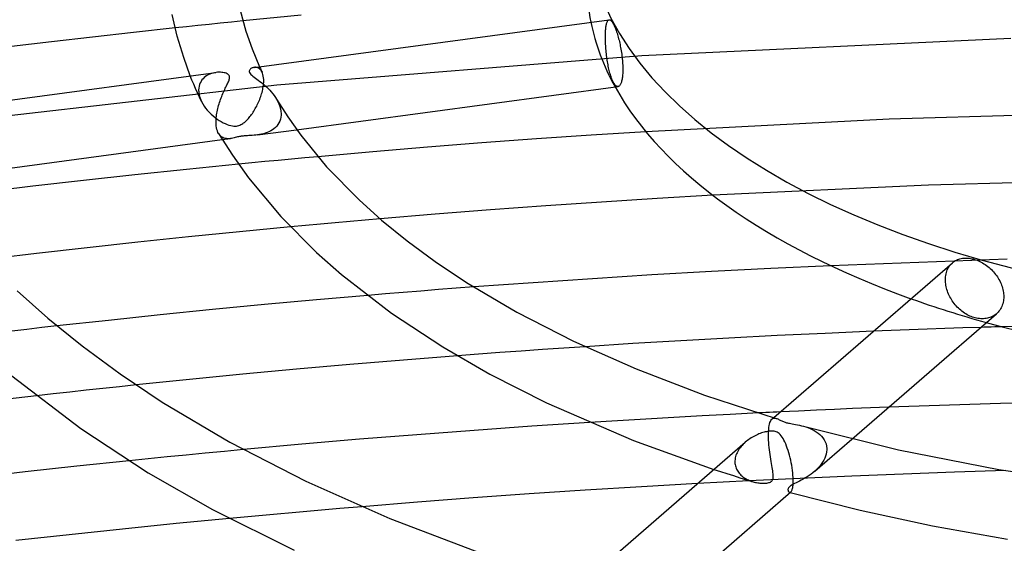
# Model space of a CAD drawing. Header units: millimetres. Extents: x -417 to 417, y -210 to 365.
# Tile 52 of 100: x -80 to -21, y 214 to 245. Entities that reach past the tile are written whole.
import ezdxf

# ---------------------------------------------------------------- set-up
doc = ezdxf.new("R2010")
doc.units = ezdxf.units.MM
doc.layers.add('HIDDEN', color=7, linetype='Continuous')
doc.layers.add('THICK', color=7, linetype='Continuous')

msp = doc.modelspace()

# ---------------------------------------------------------------- linework, layer by layer
at = {"layer": 'HIDDEN'}
for p, q in [((-68.454, 245.086), (-69.124, 245.016)), ((-67.783, 245.155), (-68.454, 245.086)), ((-67.112, 245.223), (-67.783, 245.155)), ((-66.44, 245.291), (-67.112, 245.223)), ((-44.856, 245.049), (-44.845, 245.1)), ((-44.845, 245.1), (-44.834, 245.147)), ((-44.834, 245.147), (-44.821, 245.188)), ((-44.821, 245.188), (-44.807, 245.225)), ((-44.807, 245.225), (-44.793, 245.258)), ((-44.793, 245.258), (-44.778, 245.286)), ((-44.778, 245.286), (-44.762, 245.309)), ((-44.762, 245.309), (-44.746, 245.328)), ((-44.746, 245.328), (-44.728, 245.343)), ((-44.728, 245.343), (-44.709, 245.354)), ((-44.709, 245.354), (-44.69, 245.359)), ((-69.794, 244.946), (-70.462, 244.876)), ((-69.124, 245.016), (-69.794, 244.946)), ((-44.908, 244.428), (-44.906, 244.508)), ((-44.906, 244.508), (-44.904, 244.586)), ((-44.904, 244.586), (-44.9, 244.662)), ((-44.9, 244.662), (-44.895, 244.735)), ((-44.895, 244.735), (-44.89, 244.805)), ((-44.89, 244.805), (-44.883, 244.872)), ((-44.883, 244.872), (-44.875, 244.935)), ((-44.875, 244.935), (-44.866, 244.994)), ((-44.866, 244.994), (-44.856, 245.049)), ((-44.908, 244.347), (-44.908, 244.428)), ((-44.908, 244.266), (-44.908, 244.347)), ((-44.906, 244.181), (-44.908, 244.266)), ((-44.904, 244.094), (-44.906, 244.181)), ((-44.9, 244.004), (-44.904, 244.094)), ((-44.896, 243.912), (-44.9, 244.004)), ((-44.89, 243.818), (-44.896, 243.912)), ((-20.822, 244.255), (-42.752, 243.219)), ((-44.884, 243.723), (-44.89, 243.818)), ((-44.876, 243.627), (-44.884, 243.723)), ((-44.868, 243.531), (-44.876, 243.627)), ((-44.858, 243.434), (-44.868, 243.531)), ((-44.848, 243.337), (-44.858, 243.434)), ((-44.836, 243.24), (-44.848, 243.337)), ((-42.752, 243.219), (-64.434, 241.477)), ((-44.824, 243.145), (-44.836, 243.24)), ((-44.811, 243.051), (-44.824, 243.145)), ((-44.797, 242.959), (-44.811, 243.051)), ((-44.783, 242.868), (-44.797, 242.959)), ((-44.768, 242.78), (-44.783, 242.868)), ((-44.752, 242.692), (-44.768, 242.78)), ((-68.314, 242.169), (-68.408, 242.135)), ((-68.22, 242.197), (-68.314, 242.169)), ((-68.125, 242.217), (-68.22, 242.197)), ((-68.032, 242.232), (-68.125, 242.217)), ((-65.737, 242.538), (-65.781, 242.533)), ((-65.691, 242.539), (-65.737, 242.538)), ((-65.646, 242.534), (-65.691, 242.539)), ((-65.602, 242.525), (-65.646, 242.534)), ((-65.558, 242.51), (-65.602, 242.525)), ((-65.516, 242.49), (-65.558, 242.51)), ((-65.475, 242.465), (-65.516, 242.49)), ((-65.436, 242.434), (-65.475, 242.465)), ((-65.454, 242.577), (-65.429, 242.523)), ((-65.399, 242.398), (-65.436, 242.434)), ((-65.429, 242.523), (-65.404, 242.468)), ((-65.404, 242.468), (-65.379, 242.414)), ((-65.364, 242.355), (-65.399, 242.398)), ((-65.379, 242.414), (-65.354, 242.36)), ((-65.332, 242.307), (-65.364, 242.355)), ((-65.354, 242.36), (-65.328, 242.306)), ((-65.303, 242.252), (-65.332, 242.307)), ((-65.328, 242.306), (-65.302, 242.252)), ((-65.273, 242.182), (-65.303, 242.252)), ((-65.248, 242.103), (-65.273, 242.182)), ((-44.735, 242.604), (-44.752, 242.692)), ((-44.717, 242.517), (-44.735, 242.604)), ((-44.698, 242.432), (-44.717, 242.517)), ((-44.678, 242.348), (-44.698, 242.432)), ((-44.657, 242.266), (-44.678, 242.348)), ((-44.636, 242.187), (-44.657, 242.266)), ((-44.614, 242.111), (-44.636, 242.187)), ((-69.466, 241.78), (-69.565, 242.027)), ((-69.362, 241.53), (-69.466, 241.78)), ((-68.978, 241.616), (-69.017, 241.52)), ((-68.931, 241.705), (-68.978, 241.616)), ((-68.875, 241.788), (-68.931, 241.705)), ((-68.811, 241.864), (-68.875, 241.788)), ((-68.741, 241.932), (-68.811, 241.864)), ((-68.665, 241.993), (-68.741, 241.932)), ((-68.583, 242.048), (-68.665, 241.993)), ((-68.497, 242.095), (-68.583, 242.048)), ((-68.408, 242.135), (-68.497, 242.095)), ((-65.229, 242.016), (-65.248, 242.103)), ((-65.215, 241.922), (-65.229, 242.016)), ((-65.207, 241.821), (-65.215, 241.922)), ((-65.214, 241.549), (-65.208, 241.628)), ((-65.208, 241.628), (-65.207, 241.642)), ((-65.205, 241.713), (-65.207, 241.821)), ((-65.207, 241.657), (-65.206, 241.671)), ((-65.207, 241.642), (-65.207, 241.657)), ((-65.206, 241.685), (-65.205, 241.699)), ((-65.206, 241.671), (-65.206, 241.685)), ((-65.205, 241.699), (-65.205, 241.713)), ((-44.592, 242.037), (-44.614, 242.111)), ((-44.569, 241.968), (-44.592, 242.037)), ((-44.545, 241.901), (-44.569, 241.968)), ((-44.522, 241.839), (-44.545, 241.901)), ((-44.498, 241.78), (-44.522, 241.839)), ((-44.474, 241.726), (-44.498, 241.78)), ((-44.45, 241.676), (-44.474, 241.726)), ((-44.426, 241.631), (-44.45, 241.676)), ((-44.401, 241.589), (-44.426, 241.631)), ((-44.377, 241.55), (-44.401, 241.589)), ((-64.434, 241.477), (-85.826, 239.037)), ((-69.254, 241.277), (-69.362, 241.53)), ((-69.141, 241.022), (-69.254, 241.277)), ((-69.025, 240.768), (-69.141, 241.022)), ((-69.063, 241.308), (-69.071, 241.196)), ((-69.071, 241.196), (-69.071, 241.182)), ((-69.071, 241.182), (-69.071, 241.167)), ((-69.071, 241.167), (-69.07, 241.153)), ((-69.07, 241.153), (-69.07, 241.139)), ((-69.07, 241.139), (-69.069, 241.125)), ((-69.069, 241.125), (-69.069, 241.111)), ((-69.069, 241.111), (-69.059, 241.013)), ((-69.045, 241.417), (-69.063, 241.308)), ((-69.059, 241.013), (-69.043, 240.913)), ((-69.017, 241.52), (-69.045, 241.417)), ((-65.329, 240.968), (-65.305, 241.053)), ((-65.305, 241.053), (-65.284, 241.137)), ((-65.284, 241.137), (-65.265, 241.222)), ((-65.265, 241.222), (-65.248, 241.306)), ((-65.248, 241.306), (-65.234, 241.388)), ((-65.234, 241.388), (-65.223, 241.47)), ((-65.223, 241.47), (-65.214, 241.549)), ((-44.352, 241.515), (-44.377, 241.55)), ((-44.326, 241.485), (-44.352, 241.515)), ((-44.301, 241.458), (-44.326, 241.485)), ((-44.276, 241.436), (-44.301, 241.458)), ((-44.25, 241.418), (-44.276, 241.436)), ((-44.225, 241.406), (-44.25, 241.418)), ((-44.201, 241.398), (-44.225, 241.406)), ((-44.177, 241.394), (-44.201, 241.398)), ((-44.153, 241.396), (-44.177, 241.394)), ((-69.043, 240.913), (-69.018, 240.812)), ((-68.906, 240.515), (-69.025, 240.768)), ((-69.018, 240.812), (-68.987, 240.711)), ((-68.987, 240.711), (-68.949, 240.611)), ((-68.949, 240.611), (-68.904, 240.511)), ((-68.904, 240.511), (-68.832, 240.375)), ((-65.548, 240.392), (-65.512, 240.472)), ((-65.512, 240.472), (-65.477, 240.553)), ((-65.477, 240.553), (-65.444, 240.634)), ((-65.444, 240.634), (-65.413, 240.717)), ((-65.413, 240.717), (-65.383, 240.8)), ((-65.383, 240.8), (-65.355, 240.884)), ((-65.355, 240.884), (-65.329, 240.968)), ((-64.443, 240.645), (-64.367, 240.506)), ((-64.367, 240.506), (-64.301, 240.364)), ((-68.832, 240.375), (-68.749, 240.241)), ((-68.749, 240.241), (-68.657, 240.112)), ((-68.657, 240.112), (-68.557, 239.988)), ((-68.557, 239.988), (-68.449, 239.869)), ((-68.449, 239.869), (-68.335, 239.756)), ((-65.88, 239.804), (-65.835, 239.872)), ((-65.835, 239.872), (-65.791, 239.942)), ((-65.791, 239.942), (-65.747, 240.013)), ((-65.747, 240.013), (-65.705, 240.086)), ((-65.705, 240.086), (-65.664, 240.161)), ((-65.664, 240.161), (-65.624, 240.237)), ((-65.624, 240.237), (-65.585, 240.314)), ((-65.585, 240.314), (-65.548, 240.392)), ((-64.301, 240.364), (-64.248, 240.22)), ((-64.248, 240.22), (-64.207, 240.074)), ((-64.207, 240.074), (-64.181, 239.927)), ((-64.181, 239.927), (-64.171, 239.784)), ((-13.574, 239.886), (-28.059, 239.452)), ((-68.335, 239.756), (-68.218, 239.651)), ((-68.218, 239.651), (-68.098, 239.554)), ((-68.098, 239.554), (-67.977, 239.465)), ((-67.977, 239.465), (-67.856, 239.385)), ((-67.856, 239.385), (-67.736, 239.313)), ((-67.736, 239.313), (-67.618, 239.249)), ((-67.618, 239.249), (-67.501, 239.194)), ((-66.447, 239.198), (-66.398, 239.233)), ((-66.398, 239.233), (-66.352, 239.269)), ((-66.352, 239.269), (-66.305, 239.308)), ((-66.305, 239.308), (-66.258, 239.351)), ((-66.258, 239.351), (-66.211, 239.397)), ((-66.211, 239.397), (-66.163, 239.446)), ((-66.163, 239.446), (-66.116, 239.498)), ((-66.116, 239.498), (-66.068, 239.554)), ((-66.068, 239.554), (-66.021, 239.612)), ((-66.021, 239.612), (-65.973, 239.674)), ((-65.973, 239.674), (-65.926, 239.738)), ((-65.926, 239.738), (-65.88, 239.804)), ((-64.301, 239.237), (-64.362, 239.138)), ((-64.251, 239.342), (-64.301, 239.237)), ((-64.213, 239.454), (-64.251, 239.342)), ((-64.186, 239.573), (-64.213, 239.454)), ((-64.173, 239.696), (-64.186, 239.573)), ((-64.172, 239.71), (-64.173, 239.696)), ((-64.171, 239.74), (-64.172, 239.725)), ((-64.172, 239.725), (-64.172, 239.71)), ((-64.171, 239.784), (-64.171, 239.769)), ((-64.171, 239.769), (-64.171, 239.754)), ((-64.171, 239.754), (-64.171, 239.74)), ((-28.059, 239.452), (-42.505, 238.716)), ((-67.501, 239.194), (-67.386, 239.147)), ((-67.386, 239.147), (-67.274, 239.108)), ((-67.274, 239.108), (-67.166, 239.079)), ((-67.166, 239.079), (-67.066, 239.06)), ((-67.066, 239.06), (-66.977, 239.051)), ((-66.977, 239.051), (-66.896, 239.049)), ((-66.896, 239.049), (-66.823, 239.054)), ((-66.823, 239.054), (-66.753, 239.065)), ((-66.753, 239.065), (-66.685, 239.083)), ((-66.685, 239.083), (-66.62, 239.106)), ((-66.62, 239.106), (-66.558, 239.134)), ((-66.558, 239.134), (-66.501, 239.165)), ((-66.501, 239.165), (-66.447, 239.198)), ((-65.568, 238.526), (-63.253, 238.836)), ((-65.004, 238.664), (-65.115, 238.625)), ((-64.896, 238.709), (-65.004, 238.664)), ((-64.792, 238.762), (-64.896, 238.709)), ((-64.692, 238.822), (-64.792, 238.762)), ((-64.598, 238.89), (-64.692, 238.822)), ((-64.511, 238.965), (-64.598, 238.89)), ((-64.432, 239.048), (-64.511, 238.965)), ((-64.362, 239.138), (-64.432, 239.048)), ((-67.829, 238.525), (-67.881, 238.601)), ((-67.771, 238.461), (-67.829, 238.525)), ((-67.708, 238.409), (-67.771, 238.461)), ((-67.641, 238.367), (-67.708, 238.409)), ((-67.667, 238.245), (-67.184, 238.31)), ((-67.57, 238.337), (-67.641, 238.367)), ((-67.497, 238.316), (-67.57, 238.337)), ((-67.421, 238.304), (-67.497, 238.316)), ((-67.344, 238.299), (-67.421, 238.304)), ((-67.265, 238.302), (-67.344, 238.299)), ((-67.185, 238.31), (-67.265, 238.302)), ((-67.113, 238.321), (-67.185, 238.31)), ((-67.042, 238.335), (-67.113, 238.321)), ((-66.969, 238.351), (-67.042, 238.335)), ((-66.897, 238.368), (-66.969, 238.351)), ((-66.825, 238.386), (-66.897, 238.368)), ((-66.758, 238.402), (-66.825, 238.386)), ((-66.696, 238.416), (-66.758, 238.402)), ((-66.64, 238.427), (-66.696, 238.416)), ((-66.589, 238.437), (-66.64, 238.427)), ((-66.537, 238.445), (-66.589, 238.437)), ((-66.485, 238.453), (-66.537, 238.445)), ((-66.431, 238.459), (-66.485, 238.453)), ((-66.376, 238.465), (-66.431, 238.459)), ((-66.317, 238.47), (-66.376, 238.465)), ((-66.249, 238.475), (-66.317, 238.47)), ((-66.172, 238.48), (-66.249, 238.475)), ((-66.085, 238.485), (-66.172, 238.48)), ((-65.988, 238.49), (-66.085, 238.485)), ((-65.887, 238.496), (-65.988, 238.49)), ((-65.782, 238.504), (-65.887, 238.496)), ((-65.675, 238.514), (-65.782, 238.504)), ((-65.566, 238.527), (-65.675, 238.514)), ((-65.453, 238.544), (-65.566, 238.527)), ((-65.34, 238.566), (-65.453, 238.544)), ((-65.227, 238.592), (-65.34, 238.566)), ((-65.115, 238.625), (-65.227, 238.592)), ((-65.13, 236.939), (-65.917, 236.863)), ((-64.343, 237.014), (-65.13, 236.939)), ((-63.557, 237.088), (-64.343, 237.014)), ((-62.772, 237.161), (-63.557, 237.088)), ((-61.988, 237.233), (-62.772, 237.161)), ((-65.917, 236.863), (-66.704, 236.785)), ((-12.873, 235.899), (-25.713, 235.54)), ((-25.713, 235.54), (-38.526, 234.943)), ((-60.067, 233.392), (-60.953, 233.313)), ((-59.181, 233.469), (-60.067, 233.392)), ((-58.294, 233.546), (-59.181, 233.469)), ((-62.724, 233.152), (-63.608, 233.07)), ((-61.838, 233.233), (-62.724, 233.152)), ((-60.953, 233.313), (-61.838, 233.233)), ((-21.042, 231.15), (-31.528, 230.762)), ((-24.629, 230.432), (-24.6, 230.51)), ((-24.6, 230.51), (-24.566, 230.584)), ((-24.566, 230.584), (-24.527, 230.654)), ((-24.527, 230.654), (-24.485, 230.721)), ((-24.485, 230.721), (-24.439, 230.784)), ((-24.439, 230.784), (-24.389, 230.843)), ((-24.389, 230.843), (-24.335, 230.898)), ((-24.335, 230.898), (-24.279, 230.948)), ((-24.71, 229.929), (-24.708, 230.015)), ((-24.709, 229.849), (-24.71, 229.929)), ((-24.708, 230.015), (-24.702, 230.101)), ((-24.702, 230.101), (-24.691, 230.187)), ((-24.691, 230.187), (-24.675, 230.271)), ((-24.675, 230.271), (-24.655, 230.353)), ((-24.655, 230.353), (-24.629, 230.432)), ((-54.825, 229.338), (-55.876, 229.255)), ((-53.773, 229.419), (-54.825, 229.338)), ((-52.72, 229.499), (-53.773, 229.419)), ((-24.703, 229.767), (-24.709, 229.849)), ((-24.694, 229.684), (-24.703, 229.767)), ((-24.681, 229.599), (-24.694, 229.684)), ((-24.664, 229.512), (-24.681, 229.599)), ((-24.644, 229.426), (-24.664, 229.512)), ((-24.619, 229.338), (-24.644, 229.426)), ((-24.591, 229.251), (-24.619, 229.338)), ((-57.975, 229.085), (-59.027, 228.998)), ((-56.926, 229.171), (-57.975, 229.085)), ((-55.876, 229.255), (-56.926, 229.171)), ((-24.559, 229.164), (-24.591, 229.251)), ((-24.523, 229.078), (-24.559, 229.164)), ((-24.484, 228.993), (-24.523, 229.078)), ((-24.442, 228.909), (-24.484, 228.993)), ((-24.397, 228.826), (-24.442, 228.909)), ((-24.349, 228.746), (-24.397, 228.826)), ((-24.299, 228.668), (-24.349, 228.746)), ((-24.246, 228.592), (-24.299, 228.668)), ((-24.191, 228.519), (-24.246, 228.592)), ((-24.134, 228.447), (-24.191, 228.519)), ((-24.073, 228.377), (-24.134, 228.447)), ((-24.009, 228.308), (-24.073, 228.377)), ((-23.942, 228.241), (-24.009, 228.308)), ((-23.873, 228.176), (-23.942, 228.241)), ((-23.801, 228.114), (-23.873, 228.176)), ((-23.727, 228.054), (-23.801, 228.114)), ((-23.651, 227.998), (-23.727, 228.054)), ((-23.574, 227.945), (-23.651, 227.998)), ((-23.495, 227.896), (-23.574, 227.945)), ((-23.416, 227.851), (-23.495, 227.896)), ((-23.335, 227.809), (-23.416, 227.851)), ((-23.255, 227.771), (-23.335, 227.809)), ((-23.174, 227.738), (-23.255, 227.771)), ((-23.094, 227.708), (-23.174, 227.738)), ((-23.015, 227.682), (-23.094, 227.708)), ((-22.936, 227.661), (-23.015, 227.682)), ((-22.856, 227.643), (-22.936, 227.661)), ((-22.775, 227.628), (-22.856, 227.643)), ((-22.694, 227.618), (-22.775, 227.628)), ((-22.612, 227.611), (-22.694, 227.618)), ((-22.531, 227.609), (-22.612, 227.611)), ((-22.451, 227.611), (-22.531, 227.609)), ((-22.372, 227.617), (-22.451, 227.611)), ((-22.294, 227.627), (-22.372, 227.617)), ((-22.218, 227.642), (-22.294, 227.627)), ((-22.144, 227.661), (-22.218, 227.642)), ((-22.071, 227.683), (-22.144, 227.661)), ((-22.002, 227.71), (-22.071, 227.683)), ((-21.935, 227.74), (-22.002, 227.71)), ((-21.871, 227.774), (-21.935, 227.74)), ((-21.81, 227.81), (-21.871, 227.774)), ((-21.752, 227.85), (-21.81, 227.81)), ((-21.697, 227.893), (-21.752, 227.85)), ((-79.282, 226.982), (-80.173, 226.88)), ((-78.386, 227.083), (-79.282, 226.982)), ((-77.487, 227.184), (-78.386, 227.083)), ((-26.866, 226.951), (-27.929, 226.91)), ((-25.802, 226.991), (-26.866, 226.951)), ((-24.739, 227.029), (-25.802, 226.991)), ((-23.676, 227.065), (-24.739, 227.029)), ((-22.612, 227.1), (-23.676, 227.065)), ((-14.247, 227.318), (-21.356, 227.139)), ((-27.929, 226.91), (-28.992, 226.867)), ((-48.65, 225.782), (-49.914, 225.693)), ((-47.385, 225.868), (-48.65, 225.782)), ((-46.119, 225.953), (-47.385, 225.868)), ((-52.439, 225.509), (-53.699, 225.413)), ((-51.177, 225.602), (-52.439, 225.509)), ((-49.914, 225.693), (-51.177, 225.602)), ((-74.76, 223.469), (-75.745, 223.362)), ((-73.774, 223.575), (-74.76, 223.469)), ((-72.788, 223.679), (-73.774, 223.575)), ((-77.712, 223.144), (-78.695, 223.032)), ((-76.729, 223.254), (-77.712, 223.144)), ((-75.745, 223.362), (-76.729, 223.254)), ((-30.228, 222.275), (-31.3, 222.23)), ((-29.156, 222.319), (-30.228, 222.275)), ((-28.084, 222.362), (-29.156, 222.319)), ((-40.842, 221.754), (-42.515, 221.658)), ((-39.169, 221.847), (-40.842, 221.754)), ((-37.495, 221.936), (-39.169, 221.847)), ((-35.82, 222.02), (-37.495, 221.936)), ((-35.004, 221.66), (-34.909, 221.742)), ((-35.003, 221.661), (-34.968, 221.686)), ((-34.968, 221.686), (-34.93, 221.703)), ((-34.93, 221.703), (-34.891, 221.712)), ((-34.891, 221.712), (-34.849, 221.714)), ((-34.849, 221.714), (-34.806, 221.709)), ((-34.806, 221.709), (-34.762, 221.698)), ((-33.443, 222.134), (-34.515, 222.084)), ((-32.372, 222.183), (-33.443, 222.134)), ((-31.3, 222.23), (-32.372, 222.183)), ((-44.186, 221.558), (-45.855, 221.454)), ((-42.515, 221.658), (-44.186, 221.558)), ((-35.206, 221.043), (-35.193, 221.161)), ((-35.193, 221.161), (-35.176, 221.267)), ((-35.176, 221.267), (-35.156, 221.362)), ((-35.156, 221.362), (-35.131, 221.445)), ((-35.131, 221.445), (-35.104, 221.516)), ((-35.104, 221.516), (-35.073, 221.575)), ((-35.073, 221.575), (-35.039, 221.623)), ((-35.039, 221.623), (-35.003, 221.661)), ((-33.137, 221.229), (-33.008, 221.191)), ((-33.008, 221.191), (-32.879, 221.146)), ((-32.879, 221.146), (-32.751, 221.096)), ((-32.751, 221.096), (-32.626, 221.039)), ((-35.22, 220.694), (-35.218, 220.829)), ((-35.218, 220.554), (-35.22, 220.694)), ((-35.218, 220.843), (-35.217, 220.858)), ((-35.218, 220.829), (-35.218, 220.843)), ((-35.213, 220.41), (-35.218, 220.554)), ((-35.217, 220.873), (-35.216, 220.887)), ((-35.217, 220.858), (-35.217, 220.873)), ((-35.216, 220.901), (-35.215, 220.916)), ((-35.216, 220.887), (-35.216, 220.901)), ((-35.215, 220.916), (-35.206, 221.043)), ((-32.626, 221.039), (-32.503, 220.975)), ((-32.503, 220.975), (-32.385, 220.904)), ((-32.385, 220.904), (-32.273, 220.824)), ((-32.273, 220.824), (-32.168, 220.737)), ((-32.168, 220.737), (-32.072, 220.642)), ((-32.072, 220.642), (-31.986, 220.539)), ((-31.986, 220.539), (-31.912, 220.428)), ((-36.906, 219.956), (-36.958, 219.885)), ((-36.85, 220.025), (-36.906, 219.956)), ((-36.791, 220.092), (-36.85, 220.025)), ((-36.729, 220.158), (-36.791, 220.092)), ((-36.664, 220.221), (-36.729, 220.158)), ((-36.596, 220.282), (-36.664, 220.221)), ((-35.204, 220.265), (-35.213, 220.41)), ((-35.193, 220.118), (-35.204, 220.265)), ((-35.179, 219.972), (-35.193, 220.118)), ((-35.163, 219.827), (-35.179, 219.972)), ((-32.473, 218.561), (-30.267, 220.471)), ((-31.912, 220.428), (-31.85, 220.31)), ((-31.85, 220.31), (-31.803, 220.185)), ((-31.803, 220.185), (-31.771, 220.054)), ((-31.771, 220.054), (-31.755, 219.917)), ((-70.942, 219.406), (-72.074, 219.292)), ((-69.808, 219.518), (-70.942, 219.406)), ((-68.675, 219.629), (-69.808, 219.518)), ((-67.543, 219.738), (-68.675, 219.629)), ((-66.411, 219.845), (-67.543, 219.738)), ((-37.196, 219.344), (-37.209, 219.264)), ((-37.177, 219.424), (-37.196, 219.344)), ((-37.153, 219.504), (-37.177, 219.424)), ((-37.124, 219.582), (-37.153, 219.504)), ((-37.089, 219.66), (-37.124, 219.582)), ((-37.05, 219.737), (-37.089, 219.66)), ((-37.006, 219.812), (-37.05, 219.737)), ((-36.958, 219.885), (-37.006, 219.812)), ((-35.145, 219.683), (-35.163, 219.827)), ((-35.126, 219.542), (-35.145, 219.683)), ((-35.105, 219.404), (-35.126, 219.542)), ((-35.084, 219.269), (-35.105, 219.404)), ((-31.825, 219.452), (-31.874, 219.328)), ((-31.788, 219.577), (-31.825, 219.452)), ((-31.765, 219.703), (-31.788, 219.577)), ((-31.754, 219.829), (-31.765, 219.703)), ((-31.755, 219.917), (-31.755, 219.902)), ((-31.755, 219.902), (-31.754, 219.888)), ((-31.754, 219.888), (-31.754, 219.873)), ((-31.754, 219.873), (-31.754, 219.858)), ((-31.754, 219.858), (-31.754, 219.843)), ((-31.754, 219.843), (-31.754, 219.829)), ((-72.074, 219.292), (-73.206, 219.176)), ((-37.216, 219.169), (-37.217, 219.155)), ((-37.217, 219.155), (-37.217, 219.14)), ((-37.217, 219.14), (-37.217, 219.126)), ((-37.217, 219.126), (-37.217, 219.112)), ((-37.217, 219.112), (-37.217, 219.098)), ((-37.217, 219.098), (-37.212, 219.025)), ((-37.209, 219.264), (-37.216, 219.183)), ((-37.216, 219.183), (-37.216, 219.169)), ((-37.212, 219.025), (-37.202, 218.953)), ((-37.202, 218.953), (-37.187, 218.882)), ((-37.187, 218.882), (-37.167, 218.812)), ((-37.167, 218.812), (-37.143, 218.744)), ((-35.062, 219.138), (-35.084, 219.269)), ((-35.04, 219.014), (-35.062, 219.138)), ((-35.019, 218.896), (-35.04, 219.014)), ((-35, 218.784), (-35.019, 218.896)), ((-34.982, 218.68), (-35, 218.784)), ((-32.266, 218.758), (-32.367, 218.656)), ((-32.171, 218.864), (-32.266, 218.758)), ((-32.083, 218.974), (-32.171, 218.864)), ((-32.004, 219.089), (-32.083, 218.974)), ((-31.934, 219.207), (-32.004, 219.089)), ((-31.874, 219.328), (-31.934, 219.207)), ((-38.462, 218.665), (-38.079, 218.54)), ((-38.079, 218.54), (-37.694, 218.417)), ((-37.694, 218.417), (-37.307, 218.295)), ((-37.307, 218.295), (-36.919, 218.173)), ((-37.143, 218.744), (-37.114, 218.679)), ((-37.114, 218.679), (-37.08, 218.615)), ((-37.08, 218.615), (-37.043, 218.554)), ((-37.043, 218.554), (-37.001, 218.495)), ((-37.001, 218.495), (-36.956, 218.438)), ((-36.956, 218.438), (-36.907, 218.383)), ((-36.919, 218.173), (-36.53, 218.054)), ((-36.907, 218.383), (-36.854, 218.331)), ((-36.854, 218.331), (-36.799, 218.282)), ((-36.799, 218.282), (-36.741, 218.235)), ((-36.741, 218.235), (-36.68, 218.191)), ((-36.68, 218.191), (-36.617, 218.149)), ((-34.966, 218.582), (-34.982, 218.68)), ((-34.953, 218.491), (-34.966, 218.582)), ((-34.942, 218.408), (-34.953, 218.491)), ((-34.945, 218.132), (-34.936, 218.192)), ((-34.936, 218.331), (-34.942, 218.408)), ((-34.933, 218.258), (-34.936, 218.331)), ((-34.936, 218.192), (-34.933, 218.258)), ((-30.277, 218.27), (-33.331, 218.135)), ((-32.924, 218.229), (-33.043, 218.157)), ((-32.808, 218.305), (-32.924, 218.229)), ((-32.693, 218.386), (-32.808, 218.305)), ((-32.582, 218.47), (-32.693, 218.386)), ((-32.475, 218.559), (-32.582, 218.47)), ((-32.367, 218.656), (-32.475, 218.559)), ((-27.223, 218.392), (-30.277, 218.27)), ((-24.168, 218.5), (-27.223, 218.392)), ((-21.112, 218.596), (-24.168, 218.5)), ((-36.382, 217.987), (-39.43, 217.827)), ((-36.617, 218.149), (-36.552, 218.11)), ((-36.552, 218.11), (-36.484, 218.074)), ((-36.53, 218.054), (-36.139, 217.935)), ((-36.484, 218.074), (-36.415, 218.04)), ((-36.415, 218.04), (-36.344, 218.009)), ((-33.331, 218.135), (-36.382, 217.987)), ((-36.344, 218.009), (-36.273, 217.981)), ((-36.273, 217.981), (-36.201, 217.955)), ((-36.201, 217.955), (-36.13, 217.933)), ((-36.13, 217.933), (-36.061, 217.913)), ((-36.061, 217.913), (-35.992, 217.897)), ((-35.992, 217.897), (-35.924, 217.882)), ((-35.924, 217.882), (-35.857, 217.87)), ((-35.857, 217.87), (-35.791, 217.86)), ((-35.791, 217.86), (-35.727, 217.852)), ((-35.727, 217.852), (-35.664, 217.847)), ((-35.664, 217.847), (-35.604, 217.843)), ((-35.604, 217.843), (-35.545, 217.842)), ((-35.545, 217.842), (-35.486, 217.842)), ((-35.486, 217.842), (-35.427, 217.844)), ((-35.427, 217.844), (-35.368, 217.849)), ((-35.368, 217.849), (-35.311, 217.857)), ((-35.311, 217.857), (-35.255, 217.867)), ((-35.255, 217.867), (-35.202, 217.88)), ((-35.202, 217.88), (-35.153, 217.897)), ((-35.153, 217.897), (-35.107, 217.917)), ((-35.107, 217.917), (-35.067, 217.942)), ((-35.067, 217.942), (-35.031, 217.97)), ((-35.031, 217.97), (-35.002, 218.002)), ((-35.002, 218.002), (-34.978, 218.038)), ((-34.978, 218.038), (-34.959, 218.08)), ((-34.959, 218.08), (-34.945, 218.132)), ((-34.013, 217.593), (-34.033, 217.564)), ((-33.988, 217.622), (-34.013, 217.593)), ((-33.956, 217.652), (-33.988, 217.622)), ((-33.918, 217.682), (-33.956, 217.652)), ((-33.873, 217.713), (-33.918, 217.682)), ((-33.82, 217.745), (-33.873, 217.713)), ((-33.754, 217.782), (-33.82, 217.745)), ((-33.675, 217.824), (-33.754, 217.782)), ((-33.585, 217.869), (-33.675, 217.824)), ((-33.488, 217.918), (-33.585, 217.869)), ((-33.383, 217.971), (-33.488, 217.918)), ((-33.274, 218.028), (-33.383, 217.971)), ((-33.16, 218.09), (-33.274, 218.028)), ((-33.043, 218.157), (-33.16, 218.09)), ((-34.061, 217.481), (-34.062, 217.454)), ((-34.062, 217.454), (-34.06, 217.429)), ((-34.056, 217.508), (-34.061, 217.481)), ((-34.06, 217.429), (-34.054, 217.405)), ((-34.047, 217.536), (-34.056, 217.508)), ((-34.054, 217.405), (-34.046, 217.382)), ((-34.033, 217.564), (-34.047, 217.536)), ((-34.046, 217.382), (-34.035, 217.361)), ((-34.035, 217.361), (-34.021, 217.343)), ((-34.021, 217.343), (-34.006, 217.328)), ((-34.006, 217.328), (-33.99, 217.317)), ((-33.99, 217.317), (-33.972, 217.31)), ((-33.972, 217.31), (-33.959, 217.307)), ((-33.972, 217.31), (-33.965, 217.308)), ((-33.965, 217.308), (-33.958, 217.306)), ((-33.959, 217.307), (-33.946, 217.307)), ((-33.958, 217.306), (-33.951, 217.304)), ((-33.951, 217.304), (-33.944, 217.302)), ((-33.946, 217.307), (-33.932, 217.309)), ((-33.944, 217.302), (-33.937, 217.3)), ((-33.937, 217.3), (-33.931, 217.298)), ((-33.932, 217.309), (-33.919, 217.314)), ((-33.919, 217.314), (-33.906, 217.321)), ((-33.906, 217.321), (-33.893, 217.331)), ((-59.374, 216.453), (-60.686, 216.343)), ((-65.925, 215.877), (-67.233, 215.755)), ((-64.617, 215.997), (-65.925, 215.877)), ((-63.307, 216.115), (-64.617, 215.997)), ((-61.997, 216.23), (-63.307, 216.115)), ((-60.686, 216.343), (-61.997, 216.23))]:
    msp.add_line(p, q, dxfattribs=at)
for start_param, end_param in [(0.099972, 0.270166), (0.949992, 1.065179)]:
    msp.add_ellipse((0, 247.51), major_axis=(-46, 0), ratio=0.5, start_param=start_param, end_param=end_param, dxfattribs=at)
at = {"layer": 'THICK'}
for p, q in [((-70.338, 244.382), (-70.635, 245.674)), ((-66.599, 245.922), (-66.262, 244.681)), ((-62.984, 245.629), (-66.44, 245.291)), ((-65.77, 242.535), (-44.687, 245.36)), ((-44.69, 245.359), (-44.669, 245.36)), ((-44.669, 245.36), (-44.649, 245.356)), ((-44.649, 245.356), (-44.627, 245.348)), ((-44.627, 245.348), (-44.605, 245.335)), ((-44.605, 245.335), (-44.582, 245.317)), ((-44.582, 245.317), (-44.559, 245.294)), ((-44.559, 245.294), (-44.535, 245.268)), ((-44.535, 245.268), (-44.512, 245.237)), ((-44.512, 245.237), (-44.488, 245.202)), ((-44.488, 245.202), (-44.464, 245.163)), ((-44.464, 245.163), (-44.44, 245.121)), ((-44.44, 245.121), (-44.416, 245.075)), ((-44.416, 245.075), (-44.391, 245.026)), ((-72.935, 244.609), (-75.385, 244.336)), ((-70.462, 244.876), (-72.935, 244.609)), ((-66.262, 244.681), (-65.898, 243.634)), ((-44.391, 245.026), (-44.366, 244.971)), ((-44.366, 244.971), (-44.341, 244.913)), ((-44.341, 244.913), (-44.316, 244.851)), ((-44.316, 244.851), (-44.29, 244.785)), ((-44.29, 244.785), (-44.265, 244.715)), ((-44.265, 244.715), (-44.24, 244.643)), ((-44.24, 244.643), (-44.215, 244.567)), ((-44.215, 244.567), (-44.191, 244.488)), ((-77.804, 244.058), (-80.184, 243.775)), ((-75.385, 244.336), (-77.804, 244.058)), ((-69.96, 243.115), (-70.338, 244.382)), ((-44.191, 244.488), (-44.167, 244.407)), ((-44.167, 244.407), (-44.143, 244.323)), ((-44.143, 244.323), (-44.121, 244.238)), ((-44.121, 244.238), (-44.099, 244.152)), ((-44.099, 244.152), (-44.078, 244.065)), ((-44.078, 244.065), (-44.058, 243.977)), ((-44.058, 243.977), (-44.039, 243.889)), ((-65.898, 243.634), (-65.454, 242.577)), ((-44.039, 243.889), (-44.021, 243.8)), ((-44.021, 243.8), (-44.003, 243.708)), ((-44.003, 243.708), (-43.986, 243.614)), ((-43.986, 243.614), (-43.97, 243.519)), ((-43.97, 243.519), (-43.955, 243.423)), ((-43.955, 243.423), (-43.941, 243.327)), ((-43.941, 243.327), (-43.928, 243.23)), ((-69.565, 242.027), (-69.96, 243.115)), ((-43.928, 243.23), (-43.917, 243.134)), ((-43.917, 243.134), (-43.906, 243.038)), ((-43.906, 243.038), (-43.897, 242.944)), ((-43.897, 242.944), (-43.89, 242.85)), ((-43.89, 242.85), (-43.884, 242.758)), ((-43.884, 242.758), (-43.879, 242.669)), ((-87.988, 239.558), (-68.044, 242.23)), ((-67.944, 242.241), (-68.032, 242.232)), ((-67.859, 242.244), (-67.944, 242.241)), ((-67.777, 242.244), (-67.859, 242.244)), ((-67.7, 242.239), (-67.777, 242.244)), ((-67.626, 242.231), (-67.7, 242.239)), ((-67.557, 242.219), (-67.626, 242.231)), ((-67.491, 242.203), (-67.557, 242.219)), ((-67.432, 242.184), (-67.491, 242.203)), ((-67.378, 242.161), (-67.432, 242.184)), ((-67.33, 242.133), (-67.378, 242.161)), ((-66.056, 242.356), (-66.067, 242.318)), ((-66.067, 242.318), (-66.067, 242.274)), ((-66.067, 242.274), (-66.052, 242.225)), ((-66.037, 242.39), (-66.056, 242.356)), ((-66.052, 242.225), (-66.02, 242.173)), ((-66.015, 242.417), (-66.037, 242.39)), ((-66.02, 242.173), (-65.973, 242.119)), ((-65.99, 242.441), (-66.015, 242.417)), ((-65.962, 242.462), (-65.99, 242.441)), ((-65.931, 242.482), (-65.962, 242.462)), ((-65.897, 242.499), (-65.931, 242.482)), ((-65.86, 242.513), (-65.897, 242.499)), ((-65.822, 242.525), (-65.86, 242.513)), ((-65.781, 242.533), (-65.822, 242.525)), ((-43.879, 242.177), (-43.884, 242.101)), ((-43.879, 242.669), (-43.876, 242.582)), ((-43.876, 242.255), (-43.879, 242.177)), ((-43.876, 242.582), (-43.874, 242.497)), ((-43.874, 242.335), (-43.876, 242.255)), ((-43.874, 242.497), (-43.873, 242.416)), ((-43.873, 242.416), (-43.874, 242.335)), ((-67.359, 241.56), (-67.332, 241.619)), ((-67.332, 241.619), (-67.307, 241.674)), ((-67.289, 242.1), (-67.33, 242.133)), ((-67.307, 241.674), (-67.285, 241.726)), ((-67.258, 242.062), (-67.289, 242.1)), ((-67.285, 241.726), (-67.267, 241.775)), ((-67.267, 241.775), (-67.25, 241.824)), ((-67.239, 242.019), (-67.258, 242.062)), ((-67.25, 241.824), (-67.237, 241.874)), ((-67.23, 241.973), (-67.239, 242.019)), ((-67.237, 241.874), (-67.23, 241.924)), ((-67.23, 241.924), (-67.23, 241.973)), ((-65.973, 242.119), (-65.914, 242.064)), ((-65.914, 242.064), (-65.846, 242.009)), ((-65.846, 242.009), (-65.771, 241.952)), ((-65.771, 241.952), (-65.692, 241.893)), ((-65.692, 241.893), (-65.611, 241.834)), ((-65.611, 241.834), (-65.527, 241.771)), ((-65.527, 241.771), (-65.437, 241.703)), ((-65.437, 241.703), (-65.344, 241.63)), ((-65.344, 241.63), (-65.247, 241.551)), ((-43.99, 241.571), (-44.008, 241.533)), ((-43.974, 241.613), (-43.99, 241.571)), ((-43.958, 241.66), (-43.974, 241.613)), ((-43.944, 241.711), (-43.958, 241.66)), ((-43.93, 241.767), (-43.944, 241.711)), ((-43.918, 241.827), (-43.93, 241.767)), ((-43.908, 241.89), (-43.918, 241.827)), ((-43.898, 241.957), (-43.908, 241.89)), ((-43.891, 242.028), (-43.898, 241.957)), ((-43.884, 242.101), (-43.891, 242.028)), ((-67.631, 240.978), (-67.596, 241.059)), ((-67.596, 241.059), (-67.56, 241.139)), ((-67.56, 241.139), (-67.524, 241.217)), ((-67.524, 241.217), (-67.488, 241.292)), ((-67.488, 241.292), (-67.454, 241.364)), ((-67.454, 241.364), (-67.421, 241.432)), ((-67.421, 241.432), (-67.389, 241.498)), ((-67.389, 241.498), (-67.359, 241.56)), ((-65.247, 241.551), (-65.148, 241.466)), ((-65.148, 241.466), (-65.048, 241.376)), ((-65.048, 241.376), (-64.947, 241.279)), ((-64.947, 241.279), (-64.851, 241.18)), ((-64.851, 241.18), (-64.759, 241.078)), ((-64.759, 241.078), (-64.671, 240.973)), ((-63.253, 238.836), (-44.156, 241.395)), ((-44.13, 241.402), (-44.153, 241.396)), ((-44.107, 241.413), (-44.13, 241.402)), ((-44.085, 241.428), (-44.107, 241.413)), ((-44.065, 241.448), (-44.085, 241.428)), ((-44.045, 241.472), (-44.065, 241.448)), ((-44.026, 241.5), (-44.045, 241.472)), ((-44.008, 241.533), (-44.026, 241.5)), ((-67.858, 240.367), (-67.829, 240.458)), ((-67.829, 240.458), (-67.799, 240.548)), ((-67.799, 240.548), (-67.767, 240.637)), ((-67.767, 240.637), (-67.734, 240.724)), ((-67.734, 240.724), (-67.701, 240.81)), ((-67.701, 240.81), (-67.666, 240.895)), ((-67.666, 240.895), (-67.631, 240.978)), ((-64.671, 240.973), (-64.589, 240.866)), ((-64.589, 240.866), (-64.513, 240.756)), ((-64.513, 240.756), (-64.443, 240.645)), ((-64.442, 240.644), (-63.778, 239.59)), ((-67.992, 239.807), (-67.975, 239.901)), ((-67.975, 239.901), (-67.955, 239.995)), ((-67.955, 239.995), (-67.934, 240.089)), ((-67.934, 240.089), (-67.91, 240.182)), ((-67.91, 240.182), (-67.885, 240.275)), ((-67.885, 240.275), (-67.858, 240.367)), ((-68.037, 239.266), (-68.036, 239.352)), ((-68.036, 239.251), (-68.037, 239.266)), ((-68.036, 239.352), (-68.033, 239.44)), ((-68.036, 239.237), (-68.036, 239.251)), ((-68.035, 239.222), (-68.036, 239.237)), ((-68.033, 239.44), (-68.027, 239.53)), ((-68.027, 239.53), (-68.018, 239.621)), ((-68.018, 239.621), (-68.006, 239.713)), ((-68.006, 239.713), (-67.992, 239.807)), ((-63.778, 239.59), (-63.007, 238.502)), ((-68.035, 239.207), (-68.035, 239.222)), ((-68.034, 239.193), (-68.035, 239.207)), ((-68.033, 239.179), (-68.034, 239.193)), ((-68.023, 239.063), (-68.033, 239.179)), ((-68.007, 238.954), (-68.023, 239.063)), ((-67.984, 238.853), (-68.007, 238.954)), ((-67.956, 238.761), (-67.984, 238.853)), ((-67.922, 238.678), (-67.956, 238.761)), ((-67.883, 238.604), (-67.922, 238.678)), ((-42.505, 238.716), (-45.759, 238.508)), ((-85.53, 235.852), (-67.667, 238.245)), ((-67.883, 238.604), (-67.069, 237.315)), ((-63.007, 238.502), (-61.466, 236.629)), ((-49.007, 238.285), (-52.247, 238.047)), ((-45.759, 238.508), (-49.007, 238.285)), ((-58.714, 237.524), (-61.988, 237.233)), ((-55.479, 237.794), (-58.714, 237.524)), ((-52.247, 238.047), (-55.479, 237.794)), ((-67.069, 237.315), (-66.119, 235.986)), ((-69.793, 236.474), (-72.87, 236.151)), ((-66.704, 236.785), (-69.793, 236.474)), ((-61.466, 236.629), (-59.541, 234.664)), ((-75.919, 235.818), (-78.929, 235.476)), ((-72.87, 236.151), (-75.919, 235.818)), ((-66.119, 235.986), (-64.188, 233.679)), ((-78.929, 235.476), (-81.885, 235.128)), ((-59.541, 234.664), (-58.2, 233.465)), ((-41.838, 234.749), (-45.144, 234.54)), ((-38.526, 234.943), (-41.838, 234.749)), ((-51.736, 234.074), (-55.018, 233.818)), ((-48.444, 234.315), (-51.736, 234.074)), ((-45.144, 234.54), (-48.444, 234.315)), ((-64.188, 233.679), (-62.068, 231.551)), ((-55.018, 233.818), (-58.294, 233.546)), ((-58.2, 233.465), (-56.693, 232.245)), ((-63.608, 233.07), (-66.639, 232.78)), ((-69.665, 232.476), (-72.685, 232.158)), ((-66.639, 232.78), (-69.665, 232.476)), ((-56.693, 232.245), (-55.015, 231.011)), ((-75.699, 231.827), (-78.708, 231.483)), ((-72.685, 232.158), (-75.699, 231.827)), ((-78.708, 231.483), (-81.709, 231.126)), ((-62.068, 231.551), (-60.582, 230.245)), ((-24.17, 231.027), (-24.111, 231.062)), ((-24.111, 231.062), (-24.049, 231.094)), ((-24.049, 231.094), (-23.984, 231.123)), ((-23.984, 231.123), (-23.916, 231.148)), ((-23.916, 231.148), (-23.846, 231.169)), ((-23.846, 231.169), (-23.773, 231.186)), ((-23.773, 231.186), (-23.699, 231.199)), ((-23.699, 231.199), (-23.622, 231.208)), ((-23.622, 231.208), (-23.544, 231.213)), ((-23.544, 231.213), (-23.465, 231.214)), ((-23.465, 231.214), (-23.386, 231.211)), ((-23.386, 231.211), (-23.305, 231.204)), ((-23.305, 231.204), (-23.224, 231.193)), ((-23.224, 231.193), (-23.144, 231.178)), ((-23.144, 231.178), (-23.064, 231.16)), ((-23.064, 231.16), (-22.985, 231.138)), ((-22.985, 231.138), (-22.906, 231.112)), ((-22.906, 231.112), (-22.825, 231.083)), ((-22.825, 231.083), (-22.744, 231.05)), ((-22.744, 231.05), (-22.663, 231.013)), ((-55.015, 231.011), (-53.159, 229.773)), ((-35.072, 230.595), (-38.613, 230.411)), ((-31.528, 230.762), (-35.072, 230.595)), ((-34.909, 221.742), (-24.297, 230.933)), ((-24.279, 230.948), (-24.226, 230.989)), ((-24.226, 230.989), (-24.17, 231.027)), ((-22.663, 231.013), (-22.582, 230.972)), ((-22.582, 230.972), (-22.501, 230.927)), ((-22.501, 230.927), (-22.421, 230.879)), ((-22.421, 230.879), (-22.342, 230.828)), ((-22.342, 230.828), (-22.265, 230.773)), ((-22.265, 230.773), (-22.19, 230.715)), ((-22.19, 230.715), (-22.116, 230.654)), ((-22.116, 230.654), (-22.045, 230.591)), ((-22.045, 230.591), (-21.976, 230.526)), ((-21.976, 230.526), (-21.91, 230.458)), ((-21.91, 230.458), (-21.847, 230.389)), ((-60.582, 230.245), (-57.606, 227.946)), ((-45.68, 229.99), (-49.204, 229.753)), ((-42.15, 230.209), (-45.68, 229.99)), ((-38.613, 230.411), (-42.15, 230.209)), ((-21.847, 230.389), (-21.788, 230.319)), ((-21.788, 230.319), (-21.731, 230.248)), ((-21.731, 230.248), (-21.676, 230.174)), ((-21.676, 230.174), (-21.624, 230.098)), ((-21.624, 230.098), (-21.574, 230.019)), ((-21.574, 230.019), (-21.527, 229.938)), ((-21.527, 229.938), (-21.483, 229.856)), ((-53.159, 229.773), (-50.173, 228.005)), ((-49.204, 229.753), (-52.72, 229.499)), ((-21.483, 229.856), (-21.442, 229.772)), ((-21.442, 229.772), (-21.405, 229.687)), ((-21.405, 229.687), (-21.372, 229.602)), ((-21.372, 229.602), (-21.342, 229.516)), ((-21.342, 229.516), (-21.316, 229.429)), ((-21.316, 229.429), (-21.295, 229.343)), ((-21.295, 229.343), (-21.277, 229.258)), ((-79.845, 229.262), (-78.032, 227.641)), ((-62.079, 228.732), (-65.159, 228.45)), ((-59.027, 228.998), (-62.079, 228.732)), ((-21.277, 229.258), (-21.263, 229.174)), ((-21.255, 228.756), (-21.267, 228.67)), ((-21.263, 229.174), (-21.254, 229.09)), ((-21.248, 228.842), (-21.255, 228.756)), ((-21.254, 229.09), (-21.248, 229.009)), ((-21.248, 229.009), (-21.246, 228.929)), ((-21.246, 228.929), (-21.248, 228.842)), ((-68.252, 228.152), (-71.347, 227.841)), ((-65.159, 228.45), (-68.252, 228.152)), ((-21.482, 228.127), (-21.531, 228.062)), ((-21.438, 228.196), (-21.482, 228.127)), ((-21.398, 228.268), (-21.438, 228.196)), ((-21.362, 228.344), (-21.398, 228.268)), ((-21.331, 228.422), (-21.362, 228.344)), ((-21.305, 228.503), (-21.331, 228.422)), ((-21.283, 228.586), (-21.305, 228.503)), ((-21.267, 228.67), (-21.283, 228.586)), ((-78.032, 227.641), (-75.998, 225.994)), ((-71.347, 227.841), (-74.43, 227.517)), ((-57.606, 227.946), (-54.57, 225.938)), ((-50.173, 228.005), (-46.812, 226.279)), ((-30.267, 220.471), (-21.678, 227.909)), ((-21.638, 227.945), (-21.697, 227.893)), ((-21.583, 228.002), (-21.638, 227.945)), ((-21.531, 228.062), (-21.583, 228.002)), ((-74.43, 227.517), (-77.487, 227.184)), ((-22.403, 227.107), (-22.612, 227.1)), ((-22.194, 227.113), (-22.403, 227.107)), ((-21.984, 227.12), (-22.194, 227.113)), ((-21.775, 227.126), (-21.984, 227.12)), ((-21.566, 227.133), (-21.775, 227.126)), ((-21.356, 227.139), (-21.566, 227.133)), ((-37.568, 226.461), (-40.422, 226.303)), ((-34.712, 226.608), (-37.568, 226.461)), ((-31.853, 226.743), (-34.712, 226.608)), ((-28.992, 226.867), (-31.853, 226.743)), ((-75.998, 225.994), (-73.736, 224.331)), ((-54.57, 225.938), (-51.783, 224.326)), ((-46.812, 226.279), (-43.09, 224.628)), ((-43.273, 226.134), (-46.119, 225.953)), ((-40.422, 226.303), (-43.273, 226.134)), ((-53.699, 225.413), (-56.894, 225.161)), ((-63.267, 224.612), (-66.446, 224.315)), ((-60.082, 224.893), (-63.267, 224.612)), ((-56.894, 225.161), (-60.082, 224.893)), ((-43.09, 224.628), (-39.024, 223.08)), ((-80.168, 224.217), (-76.075, 221.091)), ((-73.736, 224.331), (-71.236, 222.663)), ((-66.446, 224.315), (-69.62, 224.005)), ((-51.783, 224.326), (-48.403, 222.612)), ((-69.62, 224.005), (-72.788, 223.679)), ((-78.695, 223.032), (-80.603, 222.812)), ((-39.024, 223.08), (-34.762, 221.698)), ((-71.236, 222.663), (-67.219, 220.285)), ((-48.403, 222.612), (-43.23, 220.379)), ((-21.43, 222.588), (-28.084, 222.362)), ((-14.765, 222.754), (-21.43, 222.588)), ((-35.602, 222.031), (-35.82, 222.02)), ((-35.385, 222.042), (-35.602, 222.031)), ((-35.167, 222.052), (-35.385, 222.042)), ((-34.95, 222.063), (-35.167, 222.052)), ((-34.732, 222.073), (-34.95, 222.063)), ((-34.762, 221.698), (-34.718, 221.683)), ((-34.515, 222.084), (-34.732, 222.073)), ((-34.718, 221.683), (-34.673, 221.664)), ((-49.283, 221.228), (-52.703, 220.986)), ((-45.855, 221.454), (-49.283, 221.228)), ((-34.673, 221.664), (-34.627, 221.643)), ((-34.627, 221.643), (-34.579, 221.619)), ((-34.579, 221.619), (-34.53, 221.593)), ((-34.53, 221.593), (-34.479, 221.568)), ((-34.479, 221.568), (-34.428, 221.543)), ((-34.428, 221.543), (-34.378, 221.521)), ((-34.378, 221.521), (-34.33, 221.502)), ((-34.33, 221.502), (-34.284, 221.484)), ((-34.284, 221.484), (-34.239, 221.469)), ((-34.239, 221.469), (-34.192, 221.455)), ((-34.192, 221.455), (-34.143, 221.441)), ((-34.143, 221.441), (-34.091, 221.428)), ((-34.091, 221.428), (-34.037, 221.416)), ((-34.037, 221.416), (-33.975, 221.403)), ((-33.975, 221.403), (-33.902, 221.389)), ((-33.902, 221.389), (-33.816, 221.373)), ((-33.816, 221.373), (-33.716, 221.355)), ((-33.716, 221.355), (-33.609, 221.335)), ((-33.609, 221.335), (-33.496, 221.314)), ((-33.496, 221.314), (-33.379, 221.289)), ((-33.379, 221.289), (-33.259, 221.261)), ((-33.259, 221.261), (-33.137, 221.229)), ((-33.136, 221.229), (-27.489, 219.819)), ((-76.075, 221.091), (-72.06, 218.466)), ((-56.115, 220.728), (-59.518, 220.455)), ((-52.703, 220.986), (-56.115, 220.728)), ((-36.246, 220.538), (-36.32, 220.49)), ((-36.171, 220.582), (-36.246, 220.538)), ((-36.095, 220.625), (-36.171, 220.582)), ((-36.018, 220.665), (-36.095, 220.625)), ((-35.94, 220.703), (-36.018, 220.665)), ((-35.862, 220.739), (-35.94, 220.703)), ((-35.784, 220.772), (-35.862, 220.739)), ((-35.707, 220.802), (-35.784, 220.772)), ((-35.631, 220.829), (-35.707, 220.802)), ((-35.557, 220.853), (-35.631, 220.829)), ((-35.485, 220.874), (-35.557, 220.853)), ((-35.414, 220.892), (-35.485, 220.874)), ((-35.345, 220.907), (-35.414, 220.892)), ((-35.279, 220.92), (-35.345, 220.907)), ((-35.214, 220.93), (-35.279, 220.92)), ((-35.146, 220.937), (-35.214, 220.93)), ((-35.078, 220.941), (-35.146, 220.937)), ((-35.01, 220.941), (-35.078, 220.941)), ((-34.942, 220.937), (-35.01, 220.941)), ((-34.878, 220.928), (-34.942, 220.937)), ((-34.817, 220.914), (-34.878, 220.928)), ((-34.759, 220.894), (-34.817, 220.914)), ((-34.703, 220.869), (-34.759, 220.894)), ((-34.645, 220.836), (-34.703, 220.869)), ((-34.586, 220.792), (-34.645, 220.836)), ((-34.526, 220.735), (-34.586, 220.792)), ((-34.467, 220.667), (-34.526, 220.735)), ((-34.41, 220.589), (-34.467, 220.667)), ((-34.354, 220.5), (-34.41, 220.589)), ((-67.219, 220.285), (-62.704, 217.966)), ((-62.946, 220.161), (-66.411, 219.845)), ((-59.518, 220.455), (-62.946, 220.161)), ((-46.41, 211.782), (-36.598, 220.28)), ((-43.23, 220.379), (-38.462, 218.665)), ((-36.53, 220.337), (-36.596, 220.282)), ((-36.461, 220.39), (-36.53, 220.337)), ((-36.391, 220.441), (-36.461, 220.39)), ((-36.32, 220.49), (-36.391, 220.441)), ((-34.301, 220.403), (-34.354, 220.5)), ((-34.249, 220.296), (-34.301, 220.403)), ((-34.198, 220.18), (-34.249, 220.296)), ((-34.149, 220.055), (-34.198, 220.18)), ((-34.102, 219.925), (-34.149, 220.055)), ((-34.057, 219.789), (-34.102, 219.925)), ((-34.014, 219.65), (-34.057, 219.789)), ((-33.974, 219.507), (-34.014, 219.65)), ((-33.937, 219.361), (-33.974, 219.507)), ((-33.902, 219.212), (-33.937, 219.361)), ((-27.489, 219.819), (-21.532, 218.665)), ((-76.303, 218.85), (-79.375, 218.514)), ((-73.206, 219.176), (-76.303, 218.85)), ((-33.871, 219.062), (-33.902, 219.212)), ((-33.842, 218.911), (-33.871, 219.062)), ((-33.817, 218.76), (-33.842, 218.911)), ((-33.796, 218.61), (-33.817, 218.76)), ((-79.375, 218.514), (-82.407, 218.17)), ((-72.06, 218.466), (-68.257, 216.296)), ((-33.778, 218.463), (-33.796, 218.61)), ((-33.765, 218.321), (-33.778, 218.463)), ((-33.756, 218.184), (-33.765, 218.321)), ((-33.755, 218.17), (-33.756, 218.184)), ((-33.755, 218.155), (-33.755, 218.17)), ((-21.532, 218.665), (-15.334, 217.791)), ((-62.704, 217.966), (-57.706, 215.749)), ((-42.771, 217.636), (-46.106, 217.43)), ((-39.43, 217.827), (-42.771, 217.636)), ((-33.792, 217.542), (-33.78, 217.601)), ((-33.78, 217.601), (-33.77, 217.667)), ((-33.77, 217.667), (-33.762, 217.739)), ((-33.762, 217.739), (-33.756, 217.82)), ((-33.756, 217.82), (-33.752, 217.906)), ((-33.754, 218.141), (-33.755, 218.155)), ((-33.754, 218.126), (-33.754, 218.141)), ((-33.753, 218.112), (-33.754, 218.126)), ((-33.753, 218.098), (-33.753, 218.112)), ((-33.751, 217.999), (-33.753, 218.098)), ((-33.752, 217.906), (-33.751, 217.999)), ((-49.435, 217.208), (-52.756, 216.972)), ((-46.106, 217.43), (-49.435, 217.208)), ((-41.783, 210.498), (-33.892, 217.332)), ((-33.931, 217.298), (-29.78, 216.239)), ((-33.893, 217.331), (-33.874, 217.351)), ((-33.874, 217.351), (-33.855, 217.376)), ((-33.855, 217.376), (-33.838, 217.408)), ((-33.838, 217.408), (-33.821, 217.446)), ((-33.821, 217.446), (-33.806, 217.491)), ((-33.806, 217.491), (-33.792, 217.542)), ((-56.07, 216.72), (-59.374, 216.453)), ((-52.756, 216.972), (-56.07, 216.72)), ((-68.257, 216.296), (-63.398, 213.881)), ((-29.78, 216.239), (-25.468, 215.313)), ((-70.416, 215.447), (-73.594, 215.124)), ((-67.233, 215.755), (-70.416, 215.447)), ((-57.706, 215.749), (-52.254, 213.673)), ((-25.468, 215.313), (-21.017, 214.53)), ((-76.766, 214.787), (-79.932, 214.436)), ((-73.594, 215.124), (-76.766, 214.787))]:
    msp.add_line(p, q, dxfattribs=at)
for centre, major_axis, start_param, end_param in [((0, 251.147), (46, 0), -3.141581, -0.523599), ((0, 247.51), (-46, 0), 0.000012, 0.099972), ((0, 247.51), (-46, 0), 0.270166, 0.949992), ((0, 247.51), (-46, 0), 1.065179, 1.805411)]:
    msp.add_ellipse(centre, major_axis=major_axis, ratio=0.5, start_param=start_param, end_param=end_param, dxfattribs=at)

doc.saveas('drawing.dxf')
